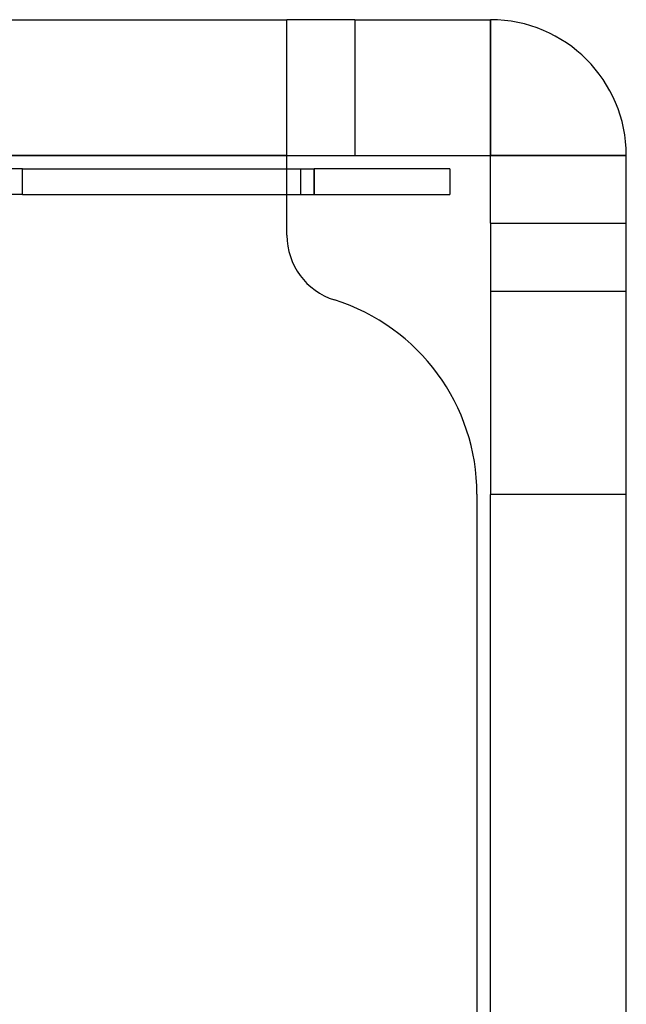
# Model space of a CAD drawing. Header units: millimetres. Extents: x 0 to 93, y -50 to 1.2.
# Tile 137 of 137: x 88.5 to 93, y -7.3 to 0. Entities that reach past the tile are written whole.
import ezdxf

# ---------------------------------------------------------------- set-up
doc = ezdxf.new("R2010")
doc.units = ezdxf.units.MM
doc.layers.add('MAIN-1', color=7, linetype='Continuous')
doc.layers.add('MAIN-2', color=7, linetype='Continuous')

msp = doc.modelspace()

# ---------------------------------------------------------------- linework, layer by layer
at = {"layer": 'MAIN-1'}
for p, q in [((2.5, 0), (90.5, 0)), ((91, 0), (90.5, 0)), ((90.5, -1), (90.5, 0)), ((91, 0), (92, 0)), ((91, 0), (91, -1)), ((92, 0), (92, -1)), ((90.5, -1), (2.5, -1)), ((90.5, -1), (91, -1)), ((90.5, -1.5888), (90.5, -1)), ((91, -1), (92, -1)), ((92, -1.5), (92, -1)), ((93, -1), (92, -1)), ((93, -1.5), (93, -1)), ((90.5, -1.1), (90.7, -1.1)), ((91.7, -1.1), (90.7, -1.1)), ((90.7, -1.288), (90.7, -1.1)), ((91.7, -1.1), (91.7, -1.288)), ((90.5, -1.288), (90.7, -1.288)), ((90.7, -1.288), (91.7, -1.288)), ((92, -1.5), (93, -1.5)), ((92, -1.5), (92, -2)), ((93, -2), (93, -1.5)), ((92, -2), (93, -2)), ((92, -2), (92, -3.5)), ((93, -3.5), (93, -2)), ((91.9, -3.4967), (91.9, -43.8)), ((92, -46.3), (92, -3.5)), ((93, -3.5), (92, -3.5)), ((93, -46.3), (93, -3.5))]:
    msp.add_line(p, q, dxfattribs=at)
for centre, radius, start, end in [((92, -1), 1, 0, 89.99998), ((91, -1.5888), 0.5, 180.00002, 252.5424), ((90.4, -3.4967), 1.5, 0, 72.54242)]:
    msp.add_arc(centre, radius, start, end, dxfattribs=at)
at = {"layer": 'MAIN-2'}
for p, q in [((90.5, 0), (90.5, 0)), ((92, 0), (92, 0)), ((92, -1), (92, 0)), ((2.5, -1), (90.5, -1)), ((90.5, -1), (90.5, -1)), ((90.5, -1), (90.5, -1)), ((92, -1), (92, -1)), ((92, -1), (93, -1)), ((93, -1), (93, -1)), ((88.5525, -1.1), (82.6475, -1.1)), ((88.5525, -1.1), (88.5525, -1.1)), ((88.5525, -1.1), (90.5, -1.1)), ((88.5525, -1.288), (88.5525, -1.1)), ((90.6, -1.1), (90.6, -1.1)), ((90.6, -1.1), (90.6, -1.1)), ((90.6, -1.1), (90.6, -1.1)), ((90.6, -1.1), (90.6, -1.288)), ((90.7, -1.1), (90.7, -1.288)), ((91.7, -1.1), (91.7, -1.1)), ((91.7, -1.1), (91.7, -1.1)), ((91.7, -1.1), (91.7, -1.1)), ((91.7, -1.1), (91.7, -1.1)), ((88.5525, -1.288), (82.6475, -1.288)), ((88.5525, -1.288), (88.5525, -1.288)), ((88.5525, -1.288), (90.5, -1.288)), ((90.6, -1.288), (90.6, -1.288)), ((90.6, -1.288), (90.6, -1.288)), ((90.6, -1.288), (90.6, -1.288)), ((91.7, -1.288), (91.7, -1.288)), ((91.7, -1.288), (91.7, -1.288)), ((91.7, -1.288), (91.7, -1.288)), ((91.7, -1.288), (91.7, -1.288)), ((90.5, -1.5888), (90.5, -1.5888)), ((92, -2), (92, -2)), ((93, -2), (93, -2)), ((90.85, -2.0658), (90.85, -2.0658)), ((91.9, -3.4967), (91.9, -3.4967))]:
    msp.add_line(p, q, dxfattribs=at)

doc.saveas('drawing.dxf')
